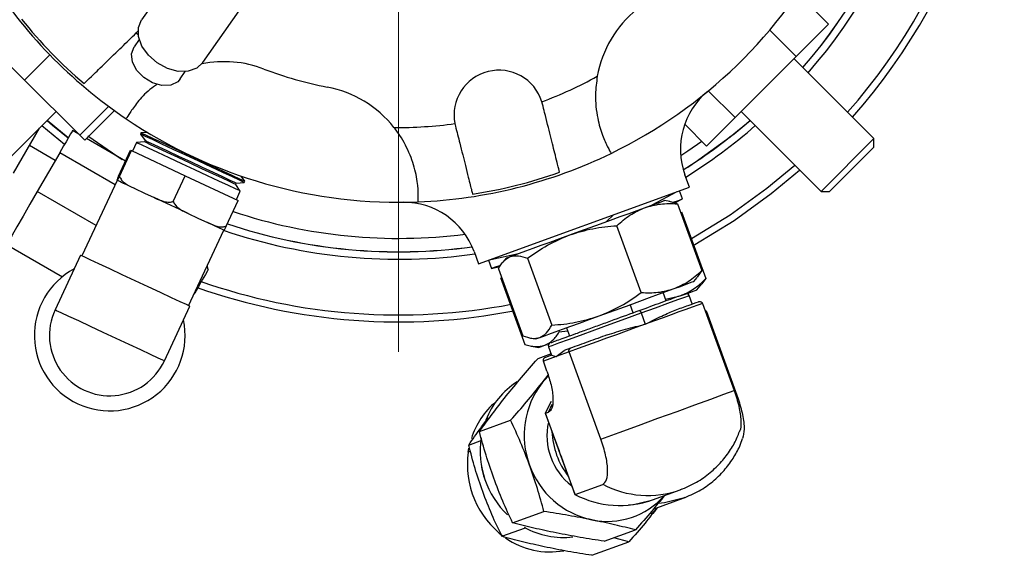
# Model space of a CAD drawing. Header units: inches. Extents: x 2.4 to 40.6, y 0.9 to 32.7.
# Tile 2 of 68: x 14.9 to 18.2, y 0.9 to 2.7. Entities that reach past the tile are written whole.
import ezdxf

# ---------------------------------------------------------------- set-up
doc = ezdxf.new("R2010")
doc.units = ezdxf.units.IN
doc.header["$MEASUREMENT"] = 0

# ---------------------------------------------------------------- blocks, each defined once
blk = doc.blocks.new('SW_CENTERMARKSYMBOL_1')
at = {"color": 0, "linetype": 'Continuous', "lineweight": 18}
blk.add_line((0, -0.2), (0, -2.1248), dxfattribs=at)

msp = doc.modelspace()

# ---------------------------------------------------------------- linework, layer by layer
at = {"color": 7, "linetype": 'Continuous', "lineweight": 25}
for p, q in [((15.4195, 2.8668), (15.2989, 2.6936)), ((17.595, 2.6796), (17.4926, 2.782)), ((15.5041, 2.5508), (15.6246, 2.724)), ((15.2883, 2.6678), (15.2989, 2.6936)), ((17.595, 2.6796), (17.4863, 2.5709)), ((14.9079, 2.4924), (14.7401, 2.6602)), ((15.2752, 2.6439), (15.2809, 2.6498)), ((15.2809, 2.6498), (15.2872, 2.657)), ((15.2809, 2.6498), (15.2877, 2.6442)), ((17.4863, 2.5709), (17.3982, 2.659)), ((15.2911, 2.6278), (15.274, 2.6032)), ((14.9079, 2.4924), (14.9921, 2.5767)), ((17.4863, 2.5709), (17.2823, 2.3669)), ((17.7467, 2.2968), (17.4794, 2.5641)), ((15.4279, 2.4961), (15.445, 2.5206)), ((15.0924, 2.3079), (14.9079, 2.4924)), ((17.2823, 2.3669), (17.193, 2.4562)), ((15.0924, 2.3079), (15.1889, 2.4043)), ((16.6388, 2.412), (16.6365, 2.4199)), ((14.7457, 2.12), (15.013, 2.3873)), ((15.1092, 2.2911), (15.2083, 2.3902)), ((17.3026, 2.3873), (17.5699, 2.12)), ((15.0413, 2.277), (14.9654, 2.3396)), ((15.0539, 2.2989), (14.9831, 2.3573)), ((16.346, 2.3468), (16.3478, 2.3388)), ((17.187, 2.2717), (17.114, 2.3447)), ((17.2823, 2.3669), (17.187, 2.2717)), ((14.8706, 2.1816), (14.9573, 2.3316)), ((15.0891, 2.3113), (15.0681, 2.3234)), ((15.1092, 2.2911), (15.0924, 2.3079)), ((15.2969, 2.3157), (15.2951, 2.3119)), ((15.2951, 2.3119), (15.3105, 2.2899)), ((15.3182, 2.3176), (15.2969, 2.3157)), ((15.0105, 2.2237), (14.9239, 2.2738)), ((15.2451, 2.2211), (15.1146, 2.2965)), ((15.2818, 2.2834), (15.2685, 2.2548)), ((15.3085, 2.2857), (15.2818, 2.2834)), ((15.3105, 2.2899), (15.3085, 2.2857)), ((17.1244, 2.2554), (17.1711, 2.2876)), ((17.5699, 2.12), (17.7467, 2.2968)), ((17.7467, 2.2685), (17.7467, 2.2968)), ((15.0252, 2.2491), (14.9502, 2.1195)), ((15.2101, 2.1423), (15.0252, 2.2491)), ((15.222, 2.1716), (15.2622, 2.2578)), ((15.225, 2.1702), (15.2652, 2.2564)), ((15.2622, 2.2578), (15.2652, 2.2564)), ((15.2652, 2.2564), (15.4451, 2.1725)), ((17.1007, 2.2399), (17.1244, 2.2554)), ((17.1095, 2.1923), (17.1493, 2.218)), ((15.4049, 2.0863), (15.4451, 2.1725)), ((15.4451, 2.1725), (15.622, 2.09)), ((17.13, 2.1344), (17.1148, 2.176)), ((15.2171, 2.1572), (15.0993, 1.9046)), ((15.2165, 2.1574), (15.2171, 2.1572)), ((15.2171, 2.1572), (15.2176, 2.1569)), ((15.6135, 2.1435), (15.6155, 2.1477)), ((15.6289, 2.1215), (15.6135, 2.1435)), ((15.6155, 2.1477), (15.6422, 2.15)), ((15.644, 2.1539), (15.6318, 2.1714)), ((15.6422, 2.15), (15.644, 2.1539)), ((15.1466, 2.006), (14.9502, 2.1195)), ((15.2762, 2.1296), (15.3086, 2.1145)), ((15.3086, 2.1145), (15.3409, 2.0994)), ((15.6156, 2.093), (15.6289, 2.1215)), ((16.4252, 1.8779), (17.13, 2.1344)), ((17.0057, 2.0751), (17.0891, 2.1195)), ((17.1069, 2.0954), (17.0971, 2.1224)), ((17.5699, 2.12), (17.5982, 2.12)), ((15.5818, 2.0038), (15.622, 2.09)), ((17.0639, 2.0868), (17.0464, 2.0899)), ((17.0898, 2.079), (17.0637, 2.0864)), ((17.0809, 2.0815), (17.1069, 2.0954)), ((17.0898, 2.079), (17.1711, 1.8556)), ((15.4551, 2.0462), (15.4869, 2.0313)), ((16.8533, 2.0196), (16.8767, 2.0422)), ((17.1033, 2.052), (17.1846, 1.8286)), ((15.4869, 2.0313), (15.5188, 2.0165)), ((15.4561, 1.7382), (15.5739, 1.9908)), ((16.9691, 1.7821), (16.8878, 2.0055)), ((14.8479, 1.9423), (15.0342, 1.8347)), ((16.4101, 1.9194), (16.4252, 1.8779)), ((16.4661, 1.8928), (16.5584, 1.9123)), ((15.095, 1.9066), (15.0098, 1.7239)), ((16.4581, 1.8899), (16.4679, 1.8628)), ((16.5178, 1.8975), (16.5063, 1.8839)), ((16.5887, 1.8966), (16.67, 1.6732)), ((15.5216, 1.8591), (15.5183, 1.8715)), ((16.4679, 1.8628), (16.4968, 1.8689)), ((16.4916, 1.8613), (16.5729, 1.6378)), ((17.1711, 1.8556), (17.1558, 1.8332)), ((16.4986, 1.8319), (16.5799, 1.6085)), ((17.1449, 1.8193), (17.1563, 1.8329)), ((17.1551, 1.7911), (17.1718, 1.8109)), ((17.1846, 1.8286), (17.171, 1.8116)), ((17.0521, 1.7549), (17.0422, 1.7819)), ((17.0501, 1.7601), (17.0995, 1.7709)), ((17.139, 1.744), (17.1288, 1.7721)), ((17.1734, 1.7458), (17.2794, 1.4545)), ((15.3752, 1.5535), (15.4604, 1.7362)), ((16.9419, 1.7148), (16.932, 1.7418)), ((16.9686, 1.7139), (16.9823, 1.6763)), ((17.1865, 1.7187), (17.1837, 1.7176)), ((17.1865, 1.7187), (17.2926, 1.4274)), ((16.6933, 1.6549), (16.695, 1.6504)), ((16.695, 1.6504), (16.7228, 1.6538)), ((16.719, 1.6643), (16.7288, 1.6372)), ((16.5987, 1.63), (16.6163, 1.6269)), ((16.6163, 1.6269), (16.63, 1.6319)), ((16.6011, 1.6032), (16.6266, 1.5987)), ((16.6461, 1.6058), (16.654, 1.6087)), ((16.6589, 1.6011), (16.6692, 1.5729)), ((16.6848, 1.568), (16.7113, 1.5883)), ((16.728, 1.5837), (16.6848, 1.568)), ((16.7323, 1.5959), (16.7113, 1.5883)), ((16.834, 1.2924), (16.728, 1.5837)), ((16.6676, 1.5774), (16.6228, 1.5611)), ((16.6848, 1.568), (16.6417, 1.5523)), ((16.6536, 1.5194), (16.6417, 1.5523)), ((16.6694, 1.573), (16.6484, 1.5654)), ((16.6694, 1.573), (16.6848, 1.568)), ((16.6375, 1.4801), (16.6576, 1.506)), ((16.6375, 1.4801), (16.657, 1.5019)), ((16.6488, 1.3786), (16.6592, 1.3824)), ((16.6592, 1.3824), (16.6717, 1.409)), ((16.4278, 1.3174), (16.5324, 1.3554)), ((16.6482, 1.3785), (16.6932, 1.2549)), ((16.6981, 1.2429), (16.6488, 1.3786)), ((16.3923, 1.2725), (16.436, 1.2884)), ((16.3908, 1.2488), (16.3931, 1.2623)), ((16.398, 1.2514), (16.3908, 1.2488)), ((16.6981, 1.2429), (16.6948, 1.2555)), ((16.7475, 1.1073), (16.6981, 1.2429)), ((16.7037, 1.2312), (16.6981, 1.2429)), ((16.7021, 1.2306), (16.747, 1.107)), ((16.7475, 1.1073), (16.8402, 1.141)), ((17.0063, 1.0891), (17.0991, 1.1228)), ((17.1059, 1.1254), (17.0991, 1.1228)), ((16.9944, 1.0847), (17.0063, 1.0891)), ((17.0091, 1.0581), (17.1093, 1.0946)), ((17.1146, 1.0966), (17.1093, 1.0946)), ((16.5389, 1.0122), (16.6435, 1.0503)), ((16.5034, 0.9673), (16.5817, 0.9958)), ((16.845, 0.9508), (16.9496, 0.9889)), ((16.9276, 0.9489), (16.877, 0.9624)), ((16.8037, 0.9038), (16.9276, 0.9489))]:
    msp.add_line(p, q, dxfattribs=at)
at = {"color": 7, "linetype": 'Continuous', "lineweight": 25, "flags": 128}
for points in [[(15.5041, 2.5508), (15.504, 2.5507), (15.4833, 2.5318), (15.4546, 2.5217), (15.4207, 2.5215), (15.385, 2.5312), (15.3508, 2.5498), (15.3216, 2.5754), (15.3002, 2.6056), (15.2888, 2.6375), (15.2883, 2.6678)], [(15.3964, 2.4754), (15.367, 2.474), (15.3355, 2.4827), (15.3061, 2.5005), (15.2827, 2.5249), (15.2686, 2.5526), (15.2656, 2.58), (15.274, 2.6032)], [(15.4279, 2.4961), (15.4196, 2.487), (15.3964, 2.4754)], [(14.983, 2.3572), (15.0014, 2.3414), (15.0538, 2.2988)], [(17.1493, 2.218), (17.266, 2.3026), (17.3324, 2.3575)], [(15.0681, 2.3234), (15.0664, 2.3205), (15.0618, 2.3125), (15.0548, 2.3005), (15.0466, 2.2863), (15.0384, 2.272), (15.0315, 2.26), (15.0268, 2.252), (15.0252, 2.2491)], [(15.1189, 2.3058), (15.1192, 2.3055), (15.2341, 2.2274)], [(15.6422, 2.15), (15.6391, 2.1514), (15.6257, 2.1577), (15.6024, 2.1686), (15.5707, 2.1834), (15.5325, 2.2011), (15.4904, 2.2208), (15.4469, 2.2411), (15.4048, 2.2607), (15.3667, 2.2785), (15.3349, 2.2933), (15.3116, 2.3042), (15.2982, 2.3104), (15.2951, 2.3119)], [(15.644, 2.1539), (15.6409, 2.1553), (15.6275, 2.1616), (15.6042, 2.1725), (15.5725, 2.1872), (15.5344, 2.205), (15.4922, 2.2247), (15.4487, 2.245), (15.4066, 2.2646), (15.3685, 2.2824), (15.3367, 2.2972), (15.3134, 2.308), (15.3, 2.3143), (15.2969, 2.3157)], [(15.6289, 2.1215), (15.6259, 2.123), (15.6124, 2.1292), (15.5891, 2.1401), (15.5574, 2.1549), (15.5193, 2.1727), (15.4771, 2.1923), (15.4336, 2.2126), (15.3915, 2.2322), (15.3534, 2.25), (15.3217, 2.2648), (15.2983, 2.2757), (15.2849, 2.2819), (15.2818, 2.2834)], [(15.6135, 2.1435), (15.6084, 2.1459), (15.5931, 2.153), (15.5689, 2.1643), (15.5373, 2.179), (15.5005, 2.1962), (15.461, 2.2146), (15.4216, 2.233), (15.3848, 2.2501), (15.3532, 2.2649), (15.329, 2.2762), (15.3137, 2.2833), (15.3085, 2.2857)], [(15.6155, 2.1477), (15.6103, 2.1501), (15.5951, 2.1572), (15.5708, 2.1685), (15.5393, 2.1832), (15.5025, 2.2004), (15.463, 2.2188), (15.4235, 2.2372), (15.3867, 2.2544), (15.3552, 2.2691), (15.3309, 2.2804), (15.3157, 2.2875), (15.3105, 2.2899)], [(17.7467, 2.2685), (17.7467, 2.2684), (17.7413, 2.2631), (17.7277, 2.2495), (17.7074, 2.2292), (17.6829, 2.2047), (17.6572, 2.1789), (17.6332, 2.155), (17.614, 2.1358), (17.6019, 2.1237), (17.5982, 2.12)], [(17.2662, 2.0422), (17.3891, 2.1309), (17.4819, 2.208)], [(17.279, 2.023), (17.4033, 2.1127), (17.4983, 2.1916)], [(15.2762, 2.1296), (15.2656, 2.1346), (15.2558, 2.1391), (15.247, 2.1433), (15.239, 2.1469), (15.2321, 2.1502), (15.2262, 2.1529), (15.2214, 2.1552), (15.2176, 2.1569)], [(14.9502, 2.1195), (14.9259, 2.0773), (14.9028, 2.0375), (14.8825, 2.0023), (14.8661, 1.9739), (14.8546, 1.9539), (14.8486, 1.9436), (14.8479, 1.9423)], [(15.4551, 2.0462), (15.4412, 2.0527), (15.427, 2.0593), (15.4127, 2.066), (15.3982, 2.0727), (15.3837, 2.0795), (15.3692, 2.0862), (15.3549, 2.0929), (15.3409, 2.0994)], [(16.9802, 2.0658), (17.0014, 2.0735), (17.0187, 2.0799), (17.0321, 2.0847), (17.0411, 2.088), (17.0458, 2.0897), (17.0464, 2.0899)], [(17.0743, 2.0835), (17.0758, 2.084), (17.0962, 2.0914), (17.106, 2.095), (17.1069, 2.0954)], [(16.7297, 1.9747), (16.7639, 1.9871), (16.7985, 1.9997), (16.8328, 2.0122), (16.8662, 2.0244), (16.8982, 2.036), (16.9282, 2.0469), (16.9557, 2.0569), (16.9802, 2.0658)], [(17.1328, 1.9608), (17.137, 1.9632), (17.2662, 2.0422)], [(15.5744, 1.9906), (15.5711, 1.9921), (15.5667, 1.9942), (15.5612, 1.9967), (15.5546, 1.9998), (15.547, 2.0033), (15.5385, 2.0073), (15.5291, 2.0117), (15.5188, 2.0165)], [(17.1408, 1.9389), (17.1483, 1.943), (17.279, 2.023)], [(16.5315, 1.9025), (16.5447, 1.9073), (16.5619, 1.9136), (16.5828, 1.9212), (16.6072, 1.9301), (16.6345, 1.94), (16.6644, 1.9509), (16.6963, 1.9625), (16.7297, 1.9747)], [(15.4604, 1.7362), (15.459, 1.7368), (15.4485, 1.7417), (15.428, 1.7513), (15.3988, 1.7649), (15.3626, 1.7818), (15.3214, 1.801), (15.2777, 1.8214), (15.234, 1.8418), (15.1928, 1.861), (15.1565, 1.8779), (15.1273, 1.8915), (15.1069, 1.901), (15.0963, 1.9059), (15.095, 1.9066)], [(16.5178, 1.8975), (16.5183, 1.8977), (16.5227, 1.8993), (16.5315, 1.9025)], [(15.5216, 1.8591), (15.5191, 1.8548), (15.5121, 1.8426), (15.5015, 1.8243), (15.4891, 1.8028), (15.4766, 1.7813), (15.4742, 1.7771)], [(16.4679, 1.8628), (16.4698, 1.8635), (16.4816, 1.8678), (16.4962, 1.8731)], [(17.0787, 1.7952), (17.0999, 1.8029), (17.1172, 1.8092), (17.1306, 1.8141), (17.1396, 1.8174), (17.1443, 1.8191), (17.1449, 1.8193)], [(16.8282, 1.704), (16.8624, 1.7165), (16.897, 1.7291), (16.9313, 1.7416), (16.9647, 1.7537), (16.9967, 1.7654), (17.0267, 1.7763), (17.0542, 1.7863), (17.0787, 1.7952)], [(17.0995, 1.7709), (17.1189, 1.7779), (17.1344, 1.7836), (17.1457, 1.7877), (17.1527, 1.7902), (17.1551, 1.7911), (17.1551, 1.7911)], [(16.9686, 1.7139), (17.0163, 1.7312), (17.0579, 1.7463), (17.0912, 1.7585), (17.1146, 1.767), (17.127, 1.7715), (17.1288, 1.7721)], [(17.1734, 1.7458), (17.1578, 1.7401), (17.1394, 1.7334), (17.1184, 1.7258), (17.095, 1.7173), (17.0694, 1.708), (17.0419, 1.698), (17.0128, 1.6874), (16.9823, 1.6763)], [(15.3752, 1.5535), (15.3699, 1.556), (15.3543, 1.5633), (15.3292, 1.5749), (15.2963, 1.5903), (15.2573, 1.6085), (15.2145, 1.6284), (15.1705, 1.649), (15.1277, 1.6689), (15.0887, 1.6871), (15.0557, 1.7024), (15.0307, 1.7141), (15.0151, 1.7214), (15.0098, 1.7239)], [(16.6589, 1.6011), (16.6601, 1.6016), (16.6712, 1.6056), (16.6934, 1.6137), (16.7257, 1.6254), (16.7664, 1.6402), (16.8135, 1.6574), (16.8646, 1.676), (16.9172, 1.6951), (16.9686, 1.7139)], [(16.9622, 1.7222), (16.9629, 1.7222), (16.9636, 1.7219), (16.9645, 1.7212), (16.9654, 1.7202), (16.9662, 1.7189), (16.9671, 1.7174), (16.9679, 1.7157), (16.9686, 1.7139)], [(16.63, 1.6319), (16.6432, 1.6367), (16.6604, 1.6429), (16.6813, 1.6506), (16.7057, 1.6594), (16.733, 1.6694), (16.7629, 1.6803), (16.7948, 1.6919), (16.8282, 1.704)], [(16.9823, 1.6763), (16.9508, 1.6648), (16.9186, 1.6531), (16.8859, 1.6412), (16.8532, 1.6293), (16.8207, 1.6175), (16.7888, 1.6059), (16.7578, 1.5946), (16.728, 1.5837)], [(16.6266, 1.5987), (16.6286, 1.5995), (16.6351, 1.6018), (16.6461, 1.6058)], [(16.834, 1.2924), (16.8949, 1.3145), (16.9592, 1.338), (17.0246, 1.3618), (17.0884, 1.385), (17.1479, 1.4067), (17.201, 1.426), (17.2454, 1.4421), (17.2794, 1.4545)], [(16.6488, 1.3786), (16.6633, 1.4092), (16.6692, 1.4196)], [(16.3908, 1.2488), (16.3905, 1.2486), (16.3903, 1.2483), (16.3905, 1.248), (16.3907, 1.2479)], [(17.1093, 1.0946), (17.0467, 1.0792), (17.0261, 1.0772)], [(16.9944, 1.0847), (16.9427, 1.0726), (16.9258, 1.0713)], [(17.0223, 1.0624), (17.008, 1.0473), (17.0023, 1.0419)]]:
    msp.add_lwpolyline(points, dxfattribs=at)
at = {"color": 7, "linetype": 'Continuous', "lineweight": 25}
for centre, radius, start, end in [((16.1575, 3.7089), 2.0248, 318.5461, 56.2358), ((16.1575, 3.7089), 2.0017, 318.587, 55.7929), ((16.1575, 3.7089), 1.8155, 318.9555, 55.9306), ((16.1575, 3.7089), 1.7907, 319.0105, 55.7478), ((16.1575, 3.7089), 1.7905, 319.0108, 55.7464), ((16.1578, 3.7089), 1.625, 295.9278, 332.3145), ((16.1578, 3.7089), 1.625, 212.3145, 235.9278), ((17.191, 2.4385), 0.375, 129.1211, 169.798), ((16.1578, 3.7089), 1.6169, 218.7982, 229.444), ((15.5742, 2.1789), 0.375, 69.1211, 101.2721), ((16.1578, 3.7089), 1.2625, 249.1211, 259.1211), ((16.4933, 2.3754), 0.15, 17.2479, 190.9943), ((16.1578, 3.7089), 1.375, 290.3747, 298.8817), ((15.8488, 2.1008), 0.375, 38.4442, 79.1211), ((17.3498, 2.2615), 0.25, 129.4712, 200), ((16.1578, 3.7089), 1.625, 235.9278, 272.3145), ((16.1578, 3.7089), 1.375, 269.3605, 277.8676), ((16.1575, 3.7089), 1.7905, 302.1193, 311.0043), ((16.1575, 3.7089), 1.8155, 301.9306, 311.0594), ((16.1578, 3.7089), 1.625, 272.3145, 295.9278), ((16.1578, 3.7089), 1.6169, 278.7982, 289.444), ((16.1751, 1.8339), 0.25, 20, 90.5288), ((16.1575, 3.7089), 1.7457, 251.5393, 277.3182), ((16.1575, 3.7089), 1.7907, 251.3743, 277.9029), ((16.1575, 3.7089), 1.7905, 251.3748, 277.9015), ((16.1575, 3.7089), 1.8155, 251.2943, 278.0896), ((15.1925, 1.6387), 0.252, 118.1301, 245), ((16.1575, 3.7089), 2.0017, 250.6523, 280.8591), ((16.1575, 3.7089), 2.0248, 250.5877, 280.9642), ((17.1194, 1.7687), 0.01, 20, 110), ((15.1925, 1.6387), 0.2016, 155, 335), ((15.1925, 1.6387), 0.252, 245, 11.8699), ((16.6683, 1.6046), 0.01, 110, 200), ((16.6947, 1.262), 0.2625, 122.3843, 159.0591), ((16.8617, 1.3053), 0.2843, 142.0731, 200.5421), ((16.6508, 1.2165), 0.2614, 129.9964, 162.7592), ((16.8641, 1.3033), 0.2104, 167.3339, 232.666), ((16.9331, 1.3285), 0.2628, 182.4565, 217.5435), ((16.7247, 1.2526), 0.2943, 171.4547, 226.4902), ((16.6867, 1.207), 0.2988, 171.9461, 233.8787), ((16.8635, 1.3003), 0.2843, 199.4579, 257.927), ((16.9904, 1.4264), 0.3224, 242.247, 289.699), ((16.8976, 1.3926), 0.3224, 242.2469, 289.699), ((16.855, 1.2719), 0.2548, 258.4602, 318.6558), ((16.7079, 1.2268), 0.2632, 240.4428, 277.1729), ((16.664, 1.1734), 0.2582, 234.9424, 280.2902)]:
    msp.add_arc(centre, radius, start, end, dxfattribs=at)
for points, knots in [([(15.1065, 2.4804), (15.1135, 2.4872), (15.1276, 2.5008), (15.1711, 2.543), (15.2222, 2.5925), (15.2587, 2.628), (15.2752, 2.6439)], [0, 0, 0, 0, 0.261611, 0.523219, 0.785561, 1, 1, 1, 1]), ([(16.822, 2.5049), (16.8193, 2.4848), (16.813, 2.4366), (16.821, 2.3655), (16.8392, 2.3052), (16.8579, 2.2652), (16.8674, 2.249), (16.8681, 2.2478), (16.8683, 2.2474)], [0, 0, 0, 0, 0.148336, 0.3565059, 0.5393376, 0.7244504, 0.9242484, 1, 1, 1, 1]), ([(15.3518, 2.4783), (15.3432, 2.4725), (15.3147, 2.4534), (15.2835, 2.4167), (15.2574, 2.3808), (15.2484, 2.3644), (15.2476, 2.3632), (15.2474, 2.3628)], [0, 0, 0, 0, 0.1096847, 0.3626434, 0.6187583, 0.8951891, 1, 1, 1, 1]), ([(16.6961, 2.1841), (16.6942, 2.1918), (16.6908, 2.205), (16.6805, 2.2462), (16.666, 2.3036), (16.6504, 2.3658), (16.6412, 2.4025), (16.6388, 2.412)], [0, 0, 0, 0, 0.220668, 0.382008, 0.6451, 0.908153, 1, 1, 1, 1]), ([(16.3478, 2.3388), (16.3527, 2.3195), (16.3645, 2.2727), (16.3794, 2.2134), (16.3931, 2.159), (16.4012, 2.1265), (16.4042, 2.1147), (16.4051, 2.111)], [0, 0, 0, 0, 0.186998, 0.451655, 0.618392, 0.879695, 1, 1, 1, 1]), ([(16.2235, 2.0852), (16.2236, 2.088), (16.224, 2.0935), (16.2234, 2.1364), (16.2133, 2.1974), (16.1879, 2.2665), (16.1601, 2.3115), (16.1437, 2.3324), (16.1425, 2.3339)], [0, 0, 0, 0, 0.205863, 0.411774, 0.615466, 0.804537, 0.985054, 1, 1, 1, 1]), ([(15.222, 2.1716), (15.2209, 2.169), (15.2171, 2.1606), (15.2164, 2.158), (15.2165, 2.1576), (15.2165, 2.1574)], [0, 0, 0, 0, 0.204355, 0.673364, 1, 1, 1, 1]), ([(15.2176, 2.1569), (15.2177, 2.1569), (15.2178, 2.1569), (15.2185, 2.1575), (15.2208, 2.1618), (15.2238, 2.1678), (15.225, 2.1702)], [0, 0, 0, 0, 0.052977, 0.518035, 0.80972, 1, 1, 1, 1]), ([(15.225, 2.1702), (15.2273, 2.1661), (15.2347, 2.1524), (15.2541, 2.1404), (15.2698, 2.1328), (15.2762, 2.1296)], [0, 0, 0, 0, 0.204334, 0.673302, 1, 1, 1, 1]), ([(15.3409, 2.0994), (15.342, 2.0989), (15.3523, 2.0941), (15.3688, 2.0874), (15.3897, 2.083), (15.4006, 2.0854), (15.4049, 2.0863)], [0, 0, 0, 0, 0.052873, 0.517956, 0.809656, 1, 1, 1, 1]), ([(15.4049, 2.0863), (15.4071, 2.0822), (15.4144, 2.0686), (15.4334, 2.0568), (15.4488, 2.0493), (15.4551, 2.0462)], [0, 0, 0, 0, 0.204335, 0.673302, 1, 1, 1, 1]), ([(16.9802, 2.0658), (16.9976, 2.0708), (17.0327, 2.0809), (17.0706, 2.0796), (17.0898, 2.079)], [0, 0, 0, 0, 0.49451, 1, 1, 1, 1]), ([(16.8878, 2.0055), (16.9018, 2.0181), (16.9301, 2.0434), (16.9634, 2.0583), (16.9802, 2.0658)], [0, 0, 0, 0, 0.495458, 1, 1, 1, 1]), ([(15.5188, 2.0165), (15.5198, 2.016), (15.53, 2.0113), (15.5461, 2.0047), (15.5667, 2.0005), (15.5775, 2.0029), (15.5818, 2.0038)], [0, 0, 0, 0, 0.052873, 0.517957, 0.809656, 1, 1, 1, 1]), ([(15.5818, 2.0038), (15.5805, 2.0013), (15.5764, 1.993), (15.575, 1.9908), (15.5746, 1.9906), (15.5744, 1.9906)], [0, 0, 0, 0, 0.204355, 0.67336, 1, 1, 1, 1]), ([(16.5887, 1.8966), (16.6106, 1.9121), (16.6548, 1.9432), (16.7046, 1.9641), (16.7297, 1.9747)], [0, 0, 0, 0, 0.495458, 1, 1, 1, 1]), ([(16.7297, 1.9747), (16.7552, 1.9826), (16.8067, 1.9986), (16.8606, 2.0032), (16.8878, 2.0055)], [0, 0, 0, 0, 0.49451, 1, 1, 1, 1]), ([(16.4916, 1.8613), (16.497, 1.8707), (16.5081, 1.8898), (16.5237, 1.8983), (16.5315, 1.9025)], [0, 0, 0, 0, 0.495458, 1, 1, 1, 1]), ([(16.5315, 1.9025), (16.5401, 1.9043), (16.5575, 1.9079), (16.5782, 1.9004), (16.5887, 1.8966)], [0, 0, 0, 0, 0.494512, 1, 1, 1, 1]), ([(17.0787, 1.7952), (17.0952, 1.8026), (17.1285, 1.8174), (17.1568, 1.8428), (17.1711, 1.8556)], [0, 0, 0, 0, 0.49451, 1, 1, 1, 1]), ([(17.0995, 1.7709), (17.1148, 1.7778), (17.1456, 1.7917), (17.1715, 1.8162), (17.1846, 1.8286)], [0, 0, 0, 0, 0.49451, 1, 1, 1, 1]), ([(16.8282, 1.704), (16.8528, 1.7143), (16.9026, 1.7352), (16.9468, 1.7663), (16.9691, 1.7821)], [0, 0, 0, 0, 0.494511, 1, 1, 1, 1]), ([(16.9622, 1.7222), (16.9882, 1.7316), (17.0281, 1.7461), (17.0688, 1.761), (17.0941, 1.7702), (17.1092, 1.7756), (17.1178, 1.7788), (17.1147, 1.7777), (17.1141, 1.7774)], [0, 0, 0, 0, 0.301604, 0.463963, 0.629767, 0.795572, 0.957931, 1, 1, 1, 1]), ([(16.9691, 1.7821), (16.9879, 1.7814), (17.0259, 1.7802), (17.061, 1.7902), (17.0787, 1.7952)], [0, 0, 0, 0, 0.495458, 1, 1, 1, 1]), ([(17.0819, 1.7232), (17.0974, 1.7288), (17.1285, 1.7401), (17.1494, 1.7477), (17.1599, 1.7515)], [0, 0, 0, 0, 0.500001, 1, 1, 1, 1]), ([(17.1599, 1.7515), (17.1607, 1.7518), (17.1622, 1.7522), (17.1649, 1.7523), (17.1675, 1.7517), (17.1698, 1.7505), (17.1714, 1.7492), (17.1726, 1.7476), (17.1732, 1.7464), (17.1734, 1.7458)], [0, 0, 0, 0, 0.155398, 0.290737, 0.500764, 0.633, 0.759876, 0.881984, 1, 1, 1, 1]), ([(16.6668, 1.6146), (16.6683, 1.6152), (16.6716, 1.6164), (16.7078, 1.6296), (16.75, 1.6449), (16.7893, 1.6592), (16.8328, 1.6751), (16.8915, 1.6964), (16.9344, 1.712), (16.9622, 1.7222)], [0, 0, 0, 0, 0.170851, 0.369396, 0.476277, 0.585425, 0.694574, 0.801454, 1, 1, 1, 1]), ([(16.9823, 1.6763), (17.0015, 1.686), (17.0387, 1.7048), (17.0678, 1.7172), (17.0819, 1.7232)], [0, 0, 0, 0, 0.516198, 1, 1, 1, 1]), ([(17.1813, 1.7241), (17.1819, 1.7239), (17.183, 1.7233), (17.1845, 1.722), (17.1857, 1.7205), (17.1863, 1.7193), (17.1865, 1.7187)], [0, 0, 0, 0, 0.2261097, 0.493639, 0.7511334, 1, 1, 1, 1]), ([(16.67, 1.6732), (16.6967, 1.6754), (16.7506, 1.68), (16.8022, 1.696), (16.8282, 1.704)], [0, 0, 0, 0, 0.495458, 1, 1, 1, 1]), ([(16.63, 1.6319), (16.6378, 1.6361), (16.6533, 1.6445), (16.6644, 1.6636), (16.67, 1.6732)], [0, 0, 0, 0, 0.494512, 1, 1, 1, 1]), ([(16.6461, 1.6058), (16.6553, 1.6105), (16.6739, 1.62), (16.6879, 1.6402), (16.695, 1.6504)], [0, 0, 0, 0, 0.494512, 1, 1, 1, 1]), ([(16.8551, 1.6406), (16.8755, 1.6472), (16.9068, 1.6574), (16.95, 1.6684), (16.9716, 1.6736), (16.9823, 1.6763)], [0, 0, 0, 0, 0.48321, 0.74126, 1, 1, 1, 1]), ([(16.5729, 1.6378), (16.5832, 1.6341), (16.6039, 1.6266), (16.6213, 1.6301), (16.63, 1.6319)], [0, 0, 0, 0, 0.495458, 1, 1, 1, 1]), ([(16.8551, 1.6406), (16.8338, 1.6328), (16.7912, 1.6173), (16.7519, 1.6031), (16.7323, 1.5959)], [0, 0, 0, 0, 0.499999, 1, 1, 1, 1]), ([(16.5799, 1.6085), (16.5917, 1.6053), (16.6154, 1.5988), (16.6358, 1.6035), (16.6461, 1.6058)], [0, 0, 0, 0, 0.495457, 1, 1, 1, 1]), ([(16.728, 1.5837), (16.7278, 1.5843), (16.7274, 1.5856), (16.7272, 1.5875), (16.7274, 1.5895), (16.728, 1.5917), (16.729, 1.5936), (16.7306, 1.5951), (16.7317, 1.5956), (16.7323, 1.5959)], [0, 0, 0, 0, 0.1180012, 0.2400946, 0.366978, 0.4992312, 0.7092121, 0.8445657, 1, 1, 1, 1]), ([(16.5178, 1.4365), (16.5345, 1.4571), (16.5683, 1.4987), (16.6045, 1.5402), (16.6228, 1.5611)], [0, 0, 0, 0, 0.494511, 1, 1, 1, 1]), ([(16.6484, 1.5654), (16.6476, 1.565), (16.6461, 1.5644), (16.644, 1.5627), (16.6424, 1.5606), (16.6414, 1.5582), (16.6411, 1.5562), (16.6411, 1.5542), (16.6415, 1.5529), (16.6417, 1.5523)], [0, 0, 0, 0, 0.155397, 0.290735, 0.500768, 0.633003, 0.759872, 0.881976, 1, 1, 1, 1]), ([(16.6536, 1.5194), (16.6587, 1.5038), (16.6666, 1.4796), (16.6721, 1.4492), (16.6742, 1.4279), (16.6737, 1.4097), (16.6702, 1.3911), (16.6635, 1.3858), (16.6592, 1.3824)], [0, 0, 0, 0, 0.239443, 0.36967, 0.5, 0.630227, 0.760558, 1, 1, 1, 1]), ([(16.5324, 1.3554), (16.5504, 1.376), (16.5866, 1.4175), (16.6204, 1.4591), (16.6375, 1.4801)], [0, 0, 0, 0, 0.495458, 1, 1, 1, 1]), ([(17.2794, 1.4545), (17.2853, 1.4364), (17.297, 1.4002), (17.3028, 1.353), (17.3024, 1.3241), (17.2975, 1.3183), (17.2971, 1.3178)], [0, 0, 0, 0, 0.322139, 0.644278, 0.966417, 1, 1, 1, 1]), ([(16.4278, 1.3174), (16.4416, 1.3364), (16.4693, 1.3748), (16.5015, 1.4158), (16.5178, 1.4365)], [0, 0, 0, 0, 0.495458, 1, 1, 1, 1]), ([(17.2926, 1.4274), (17.2982, 1.4094), (17.3095, 1.3735), (17.3146, 1.3246), (17.3096, 1.3039), (17.3072, 1.2942)], [0, 0, 0, 0, 0.345135, 0.69027, 1, 1, 1, 1]), ([(16.3923, 1.2725), (16.4051, 1.2912), (16.4252, 1.3205), (16.4493, 1.3521), (16.4581, 1.3637)], [0, 0, 0, 0, 0.634934, 1, 1, 1, 1]), ([(16.5955, 1.2056), (16.5858, 1.231), (16.5662, 1.2824), (16.5438, 1.3309), (16.5324, 1.3554)], [0, 0, 0, 0, 0.49451, 1, 1, 1, 1]), ([(16.4758, 1.162), (16.4669, 1.1877), (16.4489, 1.2397), (16.4349, 1.2913), (16.4278, 1.3174)], [0, 0, 0, 0, 0.49451, 1, 1, 1, 1]), ([(17.0991, 1.1228), (17.1176, 1.1307), (17.1533, 1.1458), (17.1995, 1.1787), (17.2377, 1.2156), (17.2677, 1.2559), (17.2873, 1.2902), (17.2948, 1.3114), (17.297, 1.3178)], [0, 0, 0, 0, 0.209504, 0.403566, 0.587823, 0.762785, 0.928263, 1, 1, 1, 1]), ([(16.8402, 1.141), (16.8452, 1.1451), (16.855, 1.1533), (16.8578, 1.1899), (16.8515, 1.2384), (16.8399, 1.2744), (16.834, 1.2924)], [0, 0, 0, 0, 0.250001, 0.5, 0.750001, 1, 1, 1, 1]), ([(17.1093, 1.0946), (17.1273, 1.1022), (17.1624, 1.117), (17.2081, 1.1494), (17.2462, 1.1862), (17.276, 1.2263), (17.2964, 1.2625), (17.3043, 1.2857), (17.3072, 1.2942)], [0, 0, 0, 0, 0.200435, 0.391093, 0.572142, 0.744038, 0.906516, 1, 1, 1, 1]), ([(16.4389, 1.1167), (16.4301, 1.1424), (16.4122, 1.1944), (16.399, 1.2463), (16.3923, 1.2725)], [0, 0, 0, 0, 0.49451, 1, 1, 1, 1]), ([(16.4339, 1.2078), (16.4348, 1.2011), (16.4376, 1.182), (16.4438, 1.1637), (16.4478, 1.1518)], [0, 0, 0, 0, 0.350984, 1, 1, 1, 1]), ([(16.6435, 1.0503), (16.6366, 1.0758), (16.6226, 1.1274), (16.6046, 1.1794), (16.5955, 1.2056)], [0, 0, 0, 0, 0.495458, 1, 1, 1, 1]), ([(16.5389, 1.0122), (16.5278, 1.0362), (16.5053, 1.0847), (16.4857, 1.1361), (16.4758, 1.162)], [0, 0, 0, 0, 0.495457, 1, 1, 1, 1]), ([(16.5034, 0.9673), (16.4919, 0.9912), (16.4686, 1.0394), (16.4489, 1.0908), (16.4389, 1.1167)], [0, 0, 0, 0, 0.495458, 1, 1, 1, 1]), ([(17.0466, 1.1037), (17.0325, 1.0864), (17.0013, 1.0481), (16.9679, 1.0098), (16.9496, 0.9889)], [0, 0, 0, 0, 0.4515501, 1, 1, 1, 1]), ([(17.0233, 1.0633), (17.0095, 1.0461), (16.9791, 1.0081), (16.9458, 0.9699), (16.9276, 0.9489)], [0, 0, 0, 0, 0.451549, 1, 1, 1, 1]), ([(16.8041, 1.0223), (16.7781, 1.0273), (16.7254, 1.0374), (16.671, 1.046), (16.6435, 1.0503)], [0, 0, 0, 0, 0.49451, 1, 1, 1, 1]), ([(16.9496, 0.9889), (16.9268, 0.9946), (16.8809, 1.0062), (16.8298, 1.0169), (16.8041, 1.0223)], [0, 0, 0, 0, 0.4954577, 1, 1, 1, 1]), ([(16.6844, 0.9787), (16.6591, 0.984), (16.6081, 0.9947), (16.5621, 1.0063), (16.5389, 1.0122)], [0, 0, 0, 0, 0.494511, 1, 1, 1, 1]), ([(16.6446, 0.9323), (16.6199, 0.9378), (16.5699, 0.9489), (16.5257, 0.9611), (16.5034, 0.9673)], [0, 0, 0, 0, 0.494511, 1, 1, 1, 1]), ([(16.845, 0.9508), (16.818, 0.955), (16.7636, 0.9635), (16.711, 0.9736), (16.6844, 0.9787)], [0, 0, 0, 0, 0.495458, 1, 1, 1, 1]), ([(16.8037, 0.9038), (16.7768, 0.9081), (16.7226, 0.9167), (16.6708, 0.9271), (16.6446, 0.9323)], [0, 0, 0, 0, 0.495458, 1, 1, 1, 1])]:
    msp.add_open_spline(points, degree=3, knots=knots, dxfattribs=at)

# ---------------------------------------------------------------- block references
at = {"color": 7, "linetype": 'Continuous', "lineweight": 18}
msp.add_blockref('SW_CENTERMARKSYMBOL_1', (16.1575, 3.7089), dxfattribs=at)

doc.saveas('drawing.dxf')
